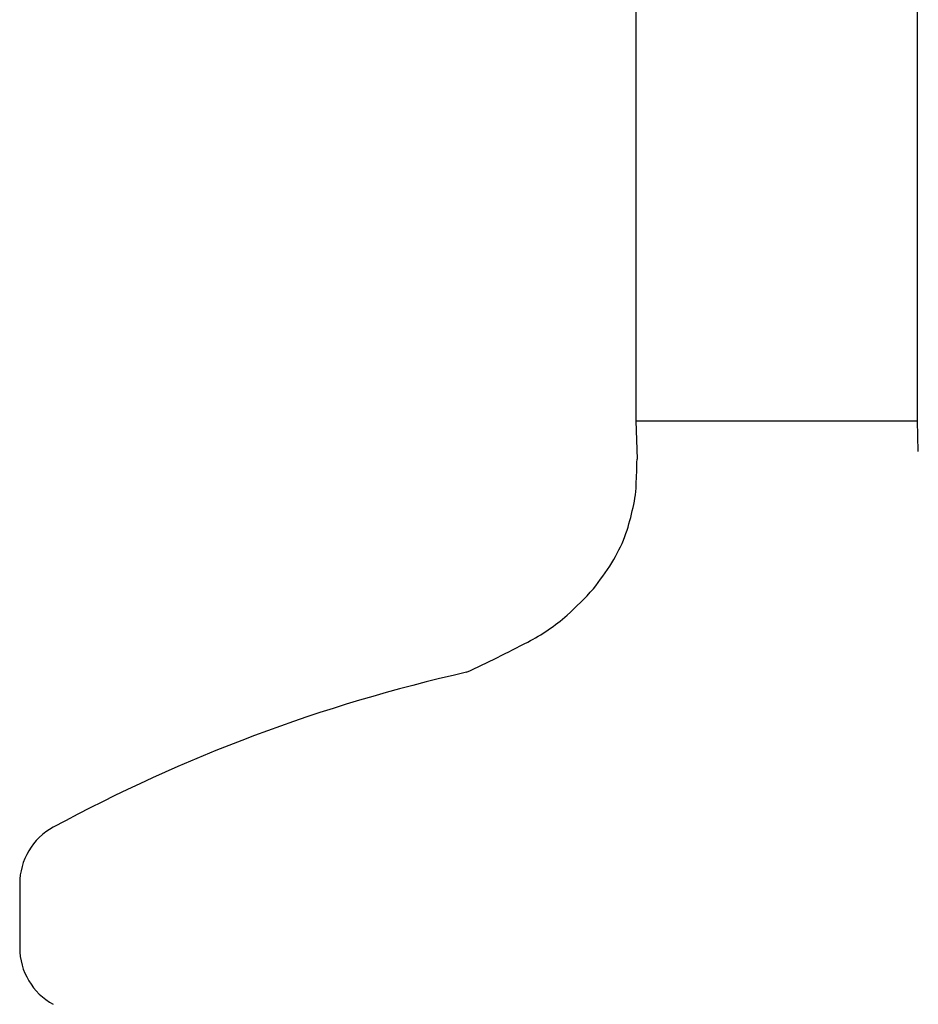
# Model space of a CAD drawing. Extents: x 3842 to 7066, y 783 to 5920.
# Tile 15 of 18: x 5817 to 6517, y 2852 to 3619. Entities that reach past the tile are written whole.
import ezdxf

# ---------------------------------------------------------------- set-up
doc = ezdxf.new("R2010")
doc.units = 0
doc.layers.get('0').update_dxf_attribs({"linetype": 'CONTINUOUS'})

msp = doc.modelspace()

# ---------------------------------------------------------------- linework, layer by layer
for p, q in [((6297.018, 3306.346), (6297.018, 5494.893)), ((6516.218, 3306.346), (6516.218, 5494.893))]:
    msp.add_line(p, q)
at = {"color": 7, "linetype": 'CONTINUOUS'}
for p, q in [((6296.977, 3306.346), (6297.792, 3276.359)), ((6296.977, 3306.346), (6516.258, 3306.346)), ((6516.911, 3282.31), (6516.258, 3306.346)), ((5816.925, 2945.738), (5816.925, 2895.738))]:
    msp.add_line(p, q, dxfattribs=at)
for centre, radius, start, end in [((5795.081, 3282.817), 502.752, 356.980421, 359.263957), ((6209.487, 3259.387), 87.702, 344.698886, 358.004805), ((6133.062, 3271.294), 164.789, 340.423592, 347.719192), ((6164.943, 3265.158), 132.785, 328.509439, 338.308637), ((6094.695, 3309.63), 215.921, 321.561448, 328.183549), ((6012.358, 3406.111), 341.265, 312.581462, 317.463981), ((6142.211, 3270.171), 153.351, 297.375951, 311.224761), ((5542.434, 4428.448), 1457.704, 295.286566, 297.375951), ((6438.749, 1890.742), 1250, 102.646245, 118.458402), ((5866.925, 2945.738), 50, 118.458402, 180), ((5866.925, 2895.738), 50, 180, 241.541598)]:
    msp.add_arc(centre, radius, start, end, dxfattribs=at)

doc.saveas('drawing.dxf')
